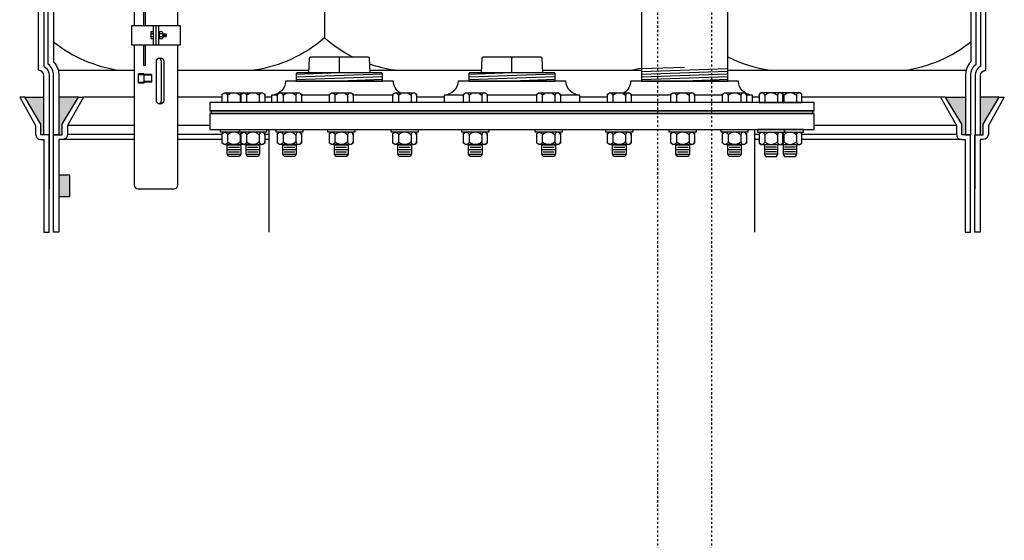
# Model space of a CAD drawing. Extents: x -169 to 7270, y -140 to 2984.
# Tile 57 of 256: x 236 to 282, y 793 to 817. Entities that reach past the tile are written whole.
import ezdxf

# ---------------------------------------------------------------- set-up
doc = ezdxf.new("R2010")
doc.units = 0
doc.header["$MEASUREMENT"] = 0
doc.linetypes.add('HIDDEN5', pattern=[0.05, 0.025, -0.025])
for name, color, linetype in [('FRP-COLLAR', 1, 'CONTINUOUS'), ('FRP-SUMP', 2, 'CONTINUOUS'), ('GALV-4-PIPE', 4, 'CONTINUOUS'), ('GALV-4-PLUG', 4, 'CONTINUOUS'), ('PROBE', 2, 'CONTINUOUS'), ('SUB-PUMP', 4, 'CONTINUOUS'), ('TANK-BUNG-OPENING-4', 3, 'CONTINUOUS'), ('TANK-MANWAY', 5, 'CONTINUOUS'), ('TANK-MANWAY-BOLT', 7, 'CONTINUOUS')]:
    doc.layers.add(name, color=color, linetype=linetype)

msp = doc.modelspace()

# ---------------------------------------------------------------- hatches: boundary and pattern name
at = {"layer": 'FRP-COLLAR'}
msp.add_hatch(color=256, dxfattribs=at).paths.add_polyline_path([(238.26194, 809.79202), (237.76194, 809.79202), (237.76194, 808.79202), (238.26194, 808.79202)])
at = {"layer": 'FRP-SUMP'}
for points in [[(237.06194, 813.39881), (236.17849, 813.39881), (236.92849, 812.14881), (236.92849, 811.64881), (237.06194, 811.64881)], [(238.66194, 813.39881), (237.76194, 813.39881), (237.76194, 811.64881), (237.91194, 811.64881), (237.91194, 812.14881)], [(279.77618, 813.39881), (278.86194, 813.39881), (279.61194, 812.14881), (279.61194, 811.64881), (279.76194, 811.64881), (279.77618, 811.64881)], [(281.3454, 813.39881), (280.47618, 813.39881), (280.47618, 811.64881), (280.5954, 811.64881), (280.5954, 812.14881)]]:
    msp.add_hatch(color=256, dxfattribs=at).paths.add_polyline_path(points)

# ---------------------------------------------------------------- linework, layer by layer
at = {"layer": 'FRP-COLLAR', "color": 7, "linetype": 'Continuous'}
for p, q in [((241.25118, 813.39884), (238.89847, 813.39884)), ((245.32317, 813.39884), (243.2727, 813.39884)), ((247.61274, 813.39884), (247.30152, 813.39884)), ((255.61274, 813.39884), (254.33707, 813.39884)), ((263.18684, 813.39884), (261.91114, 813.39884)), ((270.22236, 813.39884), (269.91114, 813.39884)), ((278.62541, 813.39884), (272.20071, 813.39884)), ((241.25118, 812.08361), (238.16194, 812.08361)), ((244.76194, 812.08361), (243.2727, 812.08361)), ((279.36194, 812.08361), (272.76194, 812.08361)), ((238.16194, 811.68525), (241.25118, 811.68525)), ((243.2727, 811.68525), (245.32317, 811.68525)), ((247.30152, 811.68525), (247.51194, 811.68525)), ((270.01194, 811.68525), (270.22236, 811.68525)), ((272.20071, 811.68525), (279.36194, 811.68525)), ((241.25118, 811.43525), (237.91194, 811.43525)), ((245.32317, 811.43525), (243.2727, 811.43525)), ((247.51194, 811.43525), (247.30152, 811.43525)), ((270.22236, 811.43525), (270.01194, 811.43525)), ((279.61194, 811.43525), (272.20071, 811.43525))]:
    msp.add_line(p, q, dxfattribs=at)
at = {"layer": 'FRP-COLLAR'}
for points in [[(237.31194, 807.14884), (237.31194, 811.64884), (237.31194, 809.14884), (237.31194, 811.64884), (237.31194, 809.14884), (237.31194, 811.64884), (237.06194, 811.64884), (236.92849, 811.64884), (236.92849, 812.14884), (236.17849, 813.39884), (235.94196, 813.39884), (236.67849, 812.08361), (236.67849, 811.68525, 0.41421356), (236.92849, 811.43525), (237.06194, 811.43525), (237.06194, 807.14884)], [(237.51194, 807.14884), (237.51194, 811.64884), (237.76194, 811.64884), (237.91194, 811.64884), (237.91194, 812.14884), (238.66194, 813.39884), (238.89847, 813.39884), (238.16194, 812.08361), (238.16194, 811.68525, -0.41421356), (237.91194, 811.43525), (237.76194, 811.43525), (237.76194, 807.14884)], [(280.01194, 807.14884), (280.01194, 811.64884), (279.76194, 811.64884), (279.61194, 811.64884), (279.61194, 812.14884), (278.86194, 813.39884), (278.62541, 813.39884), (279.36194, 812.08361), (279.36194, 811.68525, 0.41421356), (279.61194, 811.43525), (279.76194, 811.43525), (279.76194, 807.14884)], [(280.21194, 807.14884), (280.21194, 811.64884), (280.21194, 809.14884), (280.21194, 811.64884), (280.21194, 809.14884), (280.21194, 811.64884), (280.46194, 811.64884), (280.5954, 811.64884), (280.5954, 812.14884), (281.3454, 813.39884), (281.58193, 813.39884), (280.8454, 812.08361), (280.8454, 811.68525, -0.41421356), (280.5954, 811.43525), (280.46194, 811.43525), (280.46194, 807.14884)]]:
    msp.add_lwpolyline(points, format="xyb", close=True, dxfattribs=at)
msp.add_lwpolyline([(237.76194, 808.79202), (238.26194, 808.79202), (238.26194, 809.79202), (237.76194, 809.79202)], close=True, dxfattribs=at)
at = {"layer": 'FRP-SUMP', "color": 7}
for p, q in [((250.06346, 819.2399), (250.06346, 816.14881)), ((237.72846, 814.64881), (241.25118, 814.64881)), ((243.2727, 814.64881), (249.35299, 814.64881)), ((252.1709, 814.64881), (257.35299, 814.64881)), ((260.1709, 814.64881), (264.76194, 814.64881)), ((268.76194, 814.64881), (279.80967, 814.64881))]:
    msp.add_line(p, q, dxfattribs=at)
at = {"layer": 'FRP-SUMP'}
for p, q in [((236.17849, 813.39881), (237.06194, 813.39881)), ((238.66194, 813.39881), (237.76194, 813.39881)), ((278.86194, 813.39881), (279.77618, 813.39881)), ((281.3454, 813.39881), (280.47618, 813.39881))]:
    msp.add_line(p, q, dxfattribs=at)
for points in [[(237.51194, 811.64881), (237.51194, 814.39881, 0.22167085), (237.26194, 814.935), (237.26194, 833.3603, 0.22167085), (237.51194, 833.89649), (237.51194, 835.64649), (237.76194, 835.64649), (237.91194, 835.64649), (237.91194, 836.14649), (238.66194, 837.39649), (238.89847, 837.39649), (238.16194, 836.08125), (238.16194, 835.6829, -0.41421356), (237.91194, 835.4329), (237.76194, 835.4329), (237.76194, 833.89649, -0.18776323), (237.51194, 833.25423), (237.51194, 815.04107, -0.18776323), (237.76194, 814.39881), (237.76194, 811.64881), (237.51194, 811.64881)], [(280.02618, 811.64881), (280.02618, 814.39881, -0.22167085), (280.27618, 814.935), (280.27618, 833.3603, -0.22167085), (280.02618, 833.89649), (280.02618, 835.64649), (279.77618, 835.64649), (279.62618, 835.64649), (279.62618, 836.14649), (278.87618, 837.39649), (278.63965, 837.39649), (279.37618, 836.08125), (279.37618, 835.6829, 0.41421356), (279.62618, 835.4329), (279.77618, 835.4329), (279.77618, 833.89649, 0.18776323), (280.02618, 833.25423), (280.02618, 815.04107, 0.18776323), (279.77618, 814.39881), (279.77618, 811.64881), (280.02618, 811.64881)]]:
    msp.add_lwpolyline(points, format="xyb", close=True, dxfattribs=at)
for points in [[(237.06194, 833.46348), (237.06194, 814.83182, -0.26794919), (237.31194, 814.39881), (237.31194, 811.64881), (237.06194, 811.64881), (237.06194, 814.39881, 0.41421356), (236.81194, 814.64881), (236.81194, 833.64649)], [(280.47618, 833.46348), (280.47618, 814.83182, 0.26794919), (280.22618, 814.39881), (280.22618, 811.64881), (280.47618, 811.64881), (280.47618, 814.39881, -0.41421356), (280.72618, 814.64881), (280.72618, 833.64649)]]:
    msp.add_lwpolyline(points, format="xyb", dxfattribs=at)
at = {"layer": 'FRP-SUMP', "color": 7}
for points in [[(251.3604, 815.27256, -0.06171643), (250.06346, 816.14881, -0.14349823), (246.81346, 814.64881)], [(268.76194, 815.27749, 0.08149294), (270.72467, 814.64881)], [(253.31346, 814.64881, -0.04679491), (252.15908, 814.93238, -0.04679491)], [(264.22467, 814.64881, 0.02150268), (264.76194, 814.75234, 0.02150268)]]:
    msp.add_lwpolyline(points, format="xyb", dxfattribs=at)
for centre, start, end in [((241.47923, 820.94431), 231.438905, 261.557052), ((276.0589, 820.94431), 278.442948, 308.561095)]:
    msp.add_arc(centre, 6.36447, start, end, dxfattribs=at)
at = {"layer": 'GALV-4-PIPE', "color": 7}
for p, q in [((266.76194, 814.77416), (264.76194, 814.7068)), ((268.76194, 814.71646), (264.76194, 814.58173)), ((268.76194, 814.59139), (264.76194, 814.45665)), ((268.76194, 814.46632), (264.76194, 814.33158)), ((268.76194, 814.34125), (264.76194, 814.20651)), ((268.76194, 814.21617), (266.76194, 814.14881))]:
    msp.add_line(p, q, dxfattribs=at)
at = {"layer": 'GALV-4-PIPE'}
msp.add_lwpolyline([(264.76194, 837.52105), (264.76194, 814.14884), (268.76194, 814.14884), (268.76194, 837.52105)], close=True, dxfattribs=at)
at = {"layer": 'GALV-4-PLUG', "color": 7}
for p, q in [((250.76194, 814.52256), (248.76194, 814.45519)), ((252.76194, 814.46534), (248.76194, 814.33061)), ((252.76194, 814.34076), (248.76194, 814.20602)), ((258.76194, 814.52256), (256.76194, 814.45519)), ((260.76194, 814.46534), (256.76194, 814.33061)), ((260.76194, 814.34076), (256.76194, 814.20602)), ((252.76194, 814.21617), (250.76194, 814.14881)), ((260.76194, 814.21617), (258.76194, 814.14881))]:
    msp.add_line(p, q, dxfattribs=at)
at = {"layer": 'GALV-4-PLUG', "color": 4, "linetype": 'Continuous'}
for points in [[(249.34773, 814.52256), (249.37648, 815.21266, -0.40206867), (249.43893, 815.27256), (252.08496, 815.27256, -0.40206867), (252.1474, 815.21266), (252.17616, 814.52256)], [(257.34773, 814.52256), (257.37648, 815.21266, -0.40206867), (257.43893, 815.27256), (260.08496, 815.27256, -0.40206867), (260.1474, 815.21266), (260.17616, 814.52256)]]:
    msp.add_lwpolyline(points, format="xyb", dxfattribs=at)
at = {"layer": 'GALV-4-PLUG', "color": 7, "linetype": 'Continuous'}
for points in [[(250.76194, 814.52256), (250.76194, 815.21006, 0.41421356), (250.69944, 815.27256)], [(250.76194, 814.52256), (250.76194, 815.21006, -0.41421356), (250.82444, 815.27256)], [(258.76194, 814.52256), (258.76194, 815.21006, 0.41421356), (258.69944, 815.27256)], [(258.76194, 814.52256), (258.76194, 815.21006, -0.41421356), (258.82444, 815.27256)]]:
    msp.add_lwpolyline(points, format="xyb", dxfattribs=at)
at = {"layer": 'GALV-4-PLUG', "color": 4, "linetype": 'Continuous'}
for points in [[(252.76194, 814.14881), (252.76194, 814.49131, 0.41421356), (252.73069, 814.52256), (248.79319, 814.52256, 0.41421356), (248.76194, 814.49131), (248.76194, 814.14881)], [(260.76194, 814.14881), (260.76194, 814.49131, 0.41421356), (260.73069, 814.52256), (256.79319, 814.52256, 0.41421356), (256.76194, 814.49131), (256.76194, 814.14881)]]:
    msp.add_lwpolyline(points, format="xyb", close=True, dxfattribs=at)
at = {"layer": 'PROBE'}
for p, q in [((242.13749, 815.82525), (242.13749, 816.71417)), ((242.26194, 815.82525), (242.26194, 816.71417)), ((242.38639, 815.82525), (242.38639, 816.71417))]:
    msp.add_line(p, q, dxfattribs=at)
at = {"layer": 'PROBE', "color": 7}
for p, q in [((242.03569, 816.3497), (242.13749, 816.3497)), ((242.13749, 816.20426), (242.03569, 816.20426)), ((242.54359, 816.34243), (242.41417, 816.34243)), ((242.54359, 816.19699), (242.41417, 816.19699)), ((242.56846, 816.3897), (242.56846, 816.14972)), ((242.57417, 816.19699), (242.61781, 816.34243)), ((242.61781, 816.19699), (242.66144, 816.34243)), ((242.66144, 816.19699), (242.70507, 816.34243)), ((242.70507, 816.19699), (242.71962, 816.24547)), ((242.71962, 816.34243), (242.71962, 816.19699)), ((242.50898, 813.25499), (242.50898, 815.04634)), ((241.44618, 814.0535), (241.44618, 814.4752)), ((241.69409, 814.4752), (241.44618, 814.4752)), ((241.69409, 814.44051), (241.44618, 814.44051)), ((241.69409, 814.4752), (241.69409, 814.0535)), ((242.04671, 814.4483), (241.69409, 814.4483)), ((242.04671, 814.41914), (241.69409, 814.41914)), ((242.04671, 814.4483), (242.04671, 814.09373)), ((241.69409, 814.08819), (241.44618, 814.08819)), ((241.69409, 814.0535), (241.44618, 814.0535)), ((242.04671, 814.1229), (241.69409, 814.1229)), ((242.04671, 814.09373), (241.69409, 814.09373))]:
    msp.add_line(p, q, dxfattribs=at)
at = {"layer": 'PROBE'}
for points in [[(241.25118, 825.89136), (241.25118, 816.71417)], [(243.2727, 816.71417), (243.2727, 825.89136)]]:
    msp.add_lwpolyline(points, dxfattribs=at)
at = {"layer": 'PROBE', "color": 7}
for points in [[(241.76708, 816.71417), (241.76708, 817.78734), (241.68821, 817.78734), (241.68821, 816.71417)], [(242.13749, 816.10245), (242.03569, 816.10245), (242.03569, 816.43697), (242.13749, 816.43697)], [(242.56846, 816.34243), (242.71962, 816.34243), (242.73802, 816.32403), (242.73802, 816.21539), (242.71962, 816.19699), (242.56846, 816.19699)], [(241.68821, 815.82525), (241.68821, 814.88042), (241.76708, 814.88042), (241.76708, 815.82525)]]:
    msp.add_lwpolyline(points, dxfattribs=at)
at = {"layer": 'PROBE'}
msp.add_lwpolyline([(243.39737, 816.71417), (241.12652, 816.71417), (241.12652, 815.82525), (243.39737, 815.82525)], close=True, dxfattribs=at)
at = {"layer": 'PROBE', "color": 7}
for points in [[(242.38639, 816.43697, -1), (242.41417, 816.43697), (242.41417, 816.10245, -1), (242.38639, 816.10245)], [(242.27649, 813.25499), (242.27649, 815.04634, -1), (242.62669, 815.04634), (242.62669, 813.25499, -1)]]:
    msp.add_lwpolyline(points, format="xyb", close=True, dxfattribs=at)
msp.add_lwpolyline([(242.41417, 816.43697), (242.54359, 816.43697, -0.52604367), (242.54359, 816.34243, -0.34192839), (242.54359, 816.19699, -0.52604367), (242.54359, 816.10245), (242.41417, 816.10245)], format="xyb", dxfattribs=at)
at = {"layer": 'PROBE'}
msp.add_lwpolyline([(241.25118, 815.82525), (241.25118, 809.32662, 0.41421356), (241.42897, 809.14884), (243.09492, 809.14884, 0.41421356), (243.2727, 809.32662), (243.2727, 815.82525)], format="xyb", dxfattribs=at)
at = {"layer": 'PROBE', "color": 7}
for centre, start, end in [((242.33388, 815.04634), 0, 70.358966), ((242.33388, 813.25499), 289.641034, 0)]:
    msp.add_arc(centre, 0.1751, start, end, dxfattribs=at)
at = {"layer": 'SUB-PUMP', "color": 1, "linetype": 'HIDDEN5'}
for p, q in [((265.51196, 837.52108), (265.51196, 716.14884)), ((268.01196, 837.52108), (268.01196, 716.14884))]:
    msp.add_line(p, q, dxfattribs=at)
at = {"layer": 'TANK-BUNG-OPENING-4', "linetype": 'Continuous'}
for p, q in [((247.89836, 813.49964), (247.61274, 813.49964)), ((250.29806, 813.49964), (248.99836, 813.49964)), ((253.23707, 813.49964), (251.39806, 813.49964)), ((256.51512, 813.49964), (255.61274, 813.49964)), ((259.9088, 813.49964), (257.61512, 813.49964)), ((261.91114, 813.49964), (261.0088, 813.49964)), ((266.12586, 813.49964), (264.28684, 813.49964)), ((268.52555, 813.49964), (267.22586, 813.49964)), ((269.91114, 813.49964), (269.62555, 813.49964))]:
    msp.add_line(p, q, dxfattribs=at)
for points in [[(253.56624, 813.59884, -0.25818944), (253.26194, 814.14884), (248.26194, 814.14884, -0.41421356), (247.61274, 813.49964), (247.61274, 813.14884)], [(261.91114, 813.14884), (261.91114, 813.49964, -0.41421356), (261.26194, 814.14884), (256.26194, 814.14884, -0.41421356), (255.61274, 813.49964), (255.61274, 813.14884)], [(269.91114, 813.14884), (269.91114, 813.49964, -0.41421356), (269.26194, 814.14884), (264.26194, 814.14884, -0.25818944), (263.95765, 813.59884, -0.25818944)]]:
    msp.add_lwpolyline(points, format="xyb", dxfattribs=at)
at = {"layer": 'TANK-MANWAY', "linetype": 'Continuous'}
msp.add_line((270.01194, 807.14884), (270.01194, 811.89884), dxfattribs=at)
for points in [[(272.76194, 812.77384), (272.76194, 813.14884), (244.76194, 813.14884), (244.76194, 812.77384)], [(272.76194, 811.89884), (272.76194, 812.64884), (244.76194, 812.64884), (244.76194, 811.89884)], [(272.69944, 812.64884), (272.69944, 812.77384), (244.82444, 812.77384), (244.82444, 812.64884)]]:
    msp.add_lwpolyline(points, close=True, dxfattribs=at)
msp.add_lwpolyline([(247.51194, 807.14884), (247.51194, 811.89884)], dxfattribs=at)
at = {"layer": 'TANK-MANWAY-BOLT', "linetype": 'Continuous'}
for p, q in [((245.56067, 811.19011), (246.18567, 811.19011)), ((245.62317, 811.08185), (246.12317, 811.08185)), ((246.43902, 811.19011), (247.06402, 811.19011)), ((246.50152, 811.08185), (247.00152, 811.08185)), ((248.13586, 811.19011), (248.76086, 811.19011)), ((248.19836, 811.08185), (248.69836, 811.08185)), ((250.53556, 811.19011), (251.16056, 811.19011)), ((250.59806, 811.08185), (251.09806, 811.08185)), ((253.47457, 811.19011), (254.09957, 811.19011)), ((253.53707, 811.08185), (254.03707, 811.08185)), ((256.75262, 811.19011), (257.37762, 811.19011)), ((256.81512, 811.08185), (257.31512, 811.08185)), ((260.1463, 811.19011), (260.7713, 811.19011)), ((260.2088, 811.08185), (260.7088, 811.08185)), ((263.42434, 811.19011), (264.04934, 811.19011)), ((263.48684, 811.08185), (263.98684, 811.08185)), ((266.36336, 811.19011), (266.98836, 811.19011)), ((266.42586, 811.08185), (266.92586, 811.08185)), ((268.76305, 811.19011), (269.38805, 811.19011)), ((268.82555, 811.08185), (269.32555, 811.08185)), ((271.08486, 811.19011), (270.45986, 811.19011)), ((271.02236, 811.08185), (270.52236, 811.08185)), ((271.96321, 811.19011), (271.33821, 811.19011)), ((271.90071, 811.08185), (271.40071, 811.08185)), ((245.56067, 810.9736), (246.18567, 810.9736)), ((245.56067, 810.75709), (246.18567, 810.75709)), ((245.62317, 810.86535), (246.12317, 810.86535)), ((246.43902, 810.9736), (247.06402, 810.9736)), ((246.43902, 810.75709), (247.06402, 810.75709)), ((246.50152, 810.86535), (247.00152, 810.86535)), ((248.13586, 810.9736), (248.76086, 810.9736)), ((248.13586, 810.75709), (248.76086, 810.75709)), ((248.19836, 810.86535), (248.69836, 810.86535)), ((250.53556, 810.9736), (251.16056, 810.9736)), ((250.53556, 810.75709), (251.16056, 810.75709)), ((250.59806, 810.86535), (251.09806, 810.86535)), ((253.47457, 810.9736), (254.09957, 810.9736)), ((253.47457, 810.75709), (254.09957, 810.75709)), ((253.53707, 810.86535), (254.03707, 810.86535)), ((256.75262, 810.9736), (257.37762, 810.9736)), ((256.75262, 810.75709), (257.37762, 810.75709)), ((256.81512, 810.86535), (257.31512, 810.86535)), ((260.1463, 810.9736), (260.7713, 810.9736)), ((260.1463, 810.75709), (260.7713, 810.75709)), ((260.2088, 810.86535), (260.7088, 810.86535)), ((263.42434, 810.9736), (264.04934, 810.9736)), ((263.42434, 810.75709), (264.04934, 810.75709)), ((263.48684, 810.86535), (263.98684, 810.86535)), ((266.36336, 810.9736), (266.98836, 810.9736)), ((266.36336, 810.75709), (266.98836, 810.75709)), ((266.42586, 810.86535), (266.92586, 810.86535)), ((268.76305, 810.9736), (269.38805, 810.9736)), ((268.76305, 810.75709), (269.38805, 810.75709)), ((268.82555, 810.86535), (269.32555, 810.86535)), ((271.08486, 810.9736), (270.45986, 810.9736)), ((271.08486, 810.75709), (270.45986, 810.75709)), ((271.02236, 810.86535), (270.52236, 810.86535)), ((271.96321, 810.9736), (271.33821, 810.9736)), ((271.96321, 810.75709), (271.33821, 810.75709)), ((271.90071, 810.86535), (271.40071, 810.86535))]:
    msp.add_line(p, q, dxfattribs=at)
for points in [[(246.20152, 813.14884), (245.32317, 813.14884), (245.32317, 813.54469), (245.41697, 813.59884), (246.32938, 813.59884)], [(271.32236, 813.14884), (272.20071, 813.14884), (272.20071, 813.54469), (272.10692, 813.59884), (271.19451, 813.59884)], [(246.32938, 811.21384), (245.41697, 811.21384), (245.32317, 811.26799), (245.32317, 811.71969), (245.41697, 811.77384)], [(247.20773, 811.77384), (247.30152, 811.71969), (247.30152, 811.26799), (247.20773, 811.21384), (246.29532, 811.21384), (246.20152, 811.26799), (246.20152, 811.71969), (246.29532, 811.77384)], [(248.90457, 811.77384), (248.99836, 811.71969), (248.99836, 811.26799), (248.90457, 811.21384), (247.99216, 811.21384), (247.89836, 811.26799), (247.89836, 811.71969), (247.99216, 811.77384)], [(251.30427, 811.77384), (251.39806, 811.71969), (251.39806, 811.26799), (251.30427, 811.21384), (250.39185, 811.21384), (250.29806, 811.26799), (250.29806, 811.71969), (250.39185, 811.77384)], [(254.24328, 811.77384), (254.33707, 811.71969), (254.33707, 811.26799), (254.24328, 811.21384), (253.33087, 811.21384), (253.23707, 811.26799), (253.23707, 811.71969), (253.33087, 811.77384)], [(257.52132, 811.77384), (257.61512, 811.71969), (257.61512, 811.26799), (257.52132, 811.21384), (256.60891, 811.21384), (256.51512, 811.26799), (256.51512, 811.71969), (256.60891, 811.77384)], [(260.915, 811.77384), (261.0088, 811.71969), (261.0088, 811.26799), (260.915, 811.21384), (260.00259, 811.21384), (259.9088, 811.26799), (259.9088, 811.71969), (260.00259, 811.77384)], [(264.19305, 811.77384), (264.28684, 811.71969), (264.28684, 811.26799), (264.19305, 811.21384), (263.28064, 811.21384), (263.18684, 811.26799), (263.18684, 811.71969), (263.28064, 811.77384)], [(267.13206, 811.77384), (267.22586, 811.71969), (267.22586, 811.26799), (267.13206, 811.21384), (266.21965, 811.21384), (266.12586, 811.26799), (266.12586, 811.71969), (266.21965, 811.77384)], [(269.53176, 811.77384), (269.62555, 811.71969), (269.62555, 811.26799), (269.53176, 811.21384), (268.61935, 811.21384), (268.52555, 811.26799), (268.52555, 811.71969), (268.61935, 811.77384)], [(270.31616, 811.77384), (270.22236, 811.71969), (270.22236, 811.26799), (270.31616, 811.21384), (271.22857, 811.21384), (271.32236, 811.26799), (271.32236, 811.71969), (271.22857, 811.77384)], [(271.19451, 811.21384), (272.10692, 811.21384), (272.20071, 811.26799), (272.20071, 811.71969), (272.10692, 811.77384)], [(246.18567, 811.21384), (246.18567, 810.75709), (246.12317, 810.64884), (245.62317, 810.64884), (245.56067, 810.75709), (245.56067, 811.21384)], [(247.06402, 811.21384), (247.06402, 810.75709), (247.00152, 810.64884), (246.50152, 810.64884), (246.43902, 810.75709), (246.43902, 811.21384)], [(248.76086, 811.21384), (248.76086, 810.75709), (248.69836, 810.64884), (248.19836, 810.64884), (248.13586, 810.75709), (248.13586, 811.21384)], [(251.16056, 811.21384), (251.16056, 810.75709), (251.09806, 810.64884), (250.59806, 810.64884), (250.53556, 810.75709), (250.53556, 811.21384)], [(254.09957, 811.21384), (254.09957, 810.75709), (254.03707, 810.64884), (253.53707, 810.64884), (253.47457, 810.75709), (253.47457, 811.21384)], [(257.37762, 811.21384), (257.37762, 810.75709), (257.31512, 810.64884), (256.81512, 810.64884), (256.75262, 810.75709), (256.75262, 811.21384)], [(260.7713, 811.21384), (260.7713, 810.75709), (260.7088, 810.64884), (260.2088, 810.64884), (260.1463, 810.75709), (260.1463, 811.21384)], [(264.04934, 811.21384), (264.04934, 810.75709), (263.98684, 810.64884), (263.48684, 810.64884), (263.42434, 810.75709), (263.42434, 811.21384)], [(266.98836, 811.21384), (266.98836, 810.75709), (266.92586, 810.64884), (266.42586, 810.64884), (266.36336, 810.75709), (266.36336, 811.21384)], [(269.38805, 811.21384), (269.38805, 810.75709), (269.32555, 810.64884), (268.82555, 810.64884), (268.76305, 810.75709), (268.76305, 811.21384)], [(270.45986, 811.21384), (270.45986, 810.75709), (270.52236, 810.64884), (271.02236, 810.64884), (271.08486, 810.75709), (271.08486, 811.21384)], [(271.33821, 811.21384), (271.33821, 810.75709), (271.40071, 810.64884), (271.90071, 810.64884), (271.96321, 810.75709), (271.96321, 811.21384)]]:
    msp.add_lwpolyline(points, dxfattribs=at)
for points in [[(245.32317, 813.47072, -1), (245.57942, 813.47072), (245.57942, 813.14884)], [(246.29532, 813.59884, 0.41482767), (246.16692, 813.47072), (246.16692, 813.14884)], [(246.20152, 813.47072, -1), (246.45777, 813.47072), (246.45777, 813.14884)], [(247.30152, 813.47072, 1), (247.04527, 813.47072), (247.04527, 813.14884)], [(247.89836, 813.47072, -1), (248.15461, 813.47072), (248.15461, 813.14884)], [(248.99836, 813.47072, 1), (248.74211, 813.47072), (248.74211, 813.14884)], [(250.29806, 813.47072, -1), (250.55431, 813.47072), (250.55431, 813.14884)], [(251.39806, 813.47072, 1), (251.14181, 813.47072), (251.14181, 813.14884)], [(253.23707, 813.47072, -1), (253.49332, 813.47072), (253.49332, 813.14884)], [(254.33707, 813.47072, 1), (254.08082, 813.47072), (254.08082, 813.14884)], [(256.51512, 813.47072, -1), (256.77137, 813.47072), (256.77137, 813.14884)], [(257.61512, 813.47072, 1), (257.35887, 813.47072), (257.35887, 813.14884)], [(259.9088, 813.47072, -1), (260.16505, 813.47072), (260.16505, 813.14884)], [(261.0088, 813.47072, 1), (260.75255, 813.47072), (260.75255, 813.14884)], [(263.18684, 813.47072, -1), (263.44309, 813.47072), (263.44309, 813.14884)], [(264.28684, 813.47072, 1), (264.03059, 813.47072), (264.03059, 813.14884)], [(266.12586, 813.47072, -1), (266.38211, 813.47072), (266.38211, 813.14884)], [(267.22586, 813.47072, 1), (266.96961, 813.47072), (266.96961, 813.14884)], [(268.52555, 813.47072, -1), (268.7818, 813.47072), (268.7818, 813.14884)], [(269.62555, 813.47072, 1), (269.3693, 813.47072), (269.3693, 813.14884)], [(270.22236, 813.47072, -1), (270.47861, 813.47072), (270.47861, 813.14884)], [(271.32236, 813.47072, 1), (271.06611, 813.47072), (271.06611, 813.14884)], [(271.22857, 813.59884, -0.41482767), (271.35696, 813.47072), (271.35696, 813.14884)], [(272.20071, 813.47072, 1), (271.94446, 813.47072), (271.94446, 813.14884)], [(245.32317, 811.64572, -1), (245.57943, 811.64572), (245.57943, 811.34197, -1), (245.32317, 811.34197)], [(246.29532, 811.77384, 0.41482858), (246.16692, 811.64572), (246.16692, 811.34197, 0.41482819), (246.29532, 811.21384, 0.41482819)], [(246.20152, 811.64572, -1), (246.45777, 811.64572), (246.45777, 811.34197, -1), (246.20152, 811.34197)], [(247.30152, 811.64572, 1), (247.04527, 811.64572), (247.04527, 811.34197, 1), (247.30152, 811.34197)], [(247.89836, 811.64572, -1), (248.15461, 811.64572), (248.15461, 811.34197, -1), (247.89836, 811.34197)], [(248.99836, 811.64572, 1), (248.74211, 811.64572), (248.74211, 811.34197, 1), (248.99836, 811.34197)], [(250.29806, 811.64572, -1), (250.55431, 811.64572), (250.55431, 811.34197, -1), (250.29806, 811.34197)], [(251.39806, 811.64572, 1), (251.14181, 811.64572), (251.14181, 811.34197, 1), (251.39806, 811.34197)], [(253.23707, 811.64572, -1), (253.49332, 811.64572), (253.49332, 811.34197, -1), (253.23707, 811.34197)], [(254.33707, 811.64572, 1), (254.08082, 811.64572), (254.08082, 811.34197, 1), (254.33707, 811.34197)], [(256.51512, 811.64572, -1), (256.77137, 811.64572), (256.77137, 811.34197, -1), (256.51512, 811.34197)], [(257.61512, 811.64572, 1), (257.35887, 811.64572), (257.35887, 811.34197, 1), (257.61512, 811.34197)], [(259.9088, 811.64572, -1), (260.16505, 811.64572), (260.16505, 811.34197, -1), (259.9088, 811.34197)], [(261.0088, 811.64572, 1), (260.75255, 811.64572), (260.75255, 811.34197, 1), (261.0088, 811.34197)], [(263.18684, 811.64572, -1), (263.44309, 811.64572), (263.44309, 811.34197, -1), (263.18684, 811.34197)], [(264.28684, 811.64572, 1), (264.03059, 811.64572), (264.03059, 811.34197, 1), (264.28684, 811.34197)], [(266.12586, 811.64572, -1), (266.38211, 811.64572), (266.38211, 811.34197, -1), (266.12586, 811.34197)], [(267.22586, 811.64572, 1), (266.96961, 811.64572), (266.96961, 811.34197, 1), (267.22586, 811.34197)], [(268.52555, 811.64572, -1), (268.7818, 811.64572), (268.7818, 811.34197, -1), (268.52555, 811.34197)], [(269.62555, 811.64572, 1), (269.3693, 811.64572), (269.3693, 811.34197, 1), (269.62555, 811.34197)], [(270.22236, 811.64572, -1), (270.47861, 811.64572), (270.47861, 811.34197, -1), (270.22236, 811.34197)], [(271.32236, 811.64572, 1), (271.06611, 811.64572), (271.06611, 811.34197, 1), (271.32236, 811.34197)], [(271.22857, 811.77384, -0.41482858), (271.35696, 811.64572), (271.35696, 811.34197, -0.41482819), (271.22857, 811.21384, -0.41482819)], [(272.20071, 811.64572, 1), (271.94446, 811.64572), (271.94446, 811.34197, 1), (272.20071, 811.34197)]]:
    msp.add_lwpolyline(points, format="xyb", dxfattribs=at)
for points in [[(247.30152, 813.54469), (247.30152, 813.14884), (246.20152, 813.14884), (246.20152, 813.54469), (246.29532, 813.59884), (247.20773, 813.59884)], [(248.99836, 813.54469), (248.99836, 813.14884), (247.89836, 813.14884), (247.89836, 813.54469), (247.99216, 813.59884), (248.90457, 813.59884)], [(251.39806, 813.54469), (251.39806, 813.14884), (250.29806, 813.14884), (250.29806, 813.54469), (250.39185, 813.59884), (251.30427, 813.59884)], [(254.33707, 813.54469), (254.33707, 813.14884), (253.23707, 813.14884), (253.23707, 813.54469), (253.33087, 813.59884), (254.24328, 813.59884)], [(257.61512, 813.54469), (257.61512, 813.14884), (256.51512, 813.14884), (256.51512, 813.54469), (256.60891, 813.59884), (257.52132, 813.59884)], [(261.0088, 813.54469), (261.0088, 813.14884), (259.9088, 813.14884), (259.9088, 813.54469), (260.00259, 813.59884), (260.915, 813.59884)], [(264.28684, 813.54469), (264.28684, 813.14884), (263.18684, 813.14884), (263.18684, 813.54469), (263.28064, 813.59884), (264.19305, 813.59884)], [(267.22586, 813.54469), (267.22586, 813.14884), (266.12586, 813.14884), (266.12586, 813.54469), (266.21965, 813.59884), (267.13206, 813.59884)], [(269.62555, 813.54469), (269.62555, 813.14884), (268.52555, 813.14884), (268.52555, 813.54469), (268.61935, 813.59884), (269.53176, 813.59884)], [(270.22236, 813.54469), (270.22236, 813.14884), (271.32236, 813.14884), (271.32236, 813.54469), (271.22857, 813.59884), (270.31616, 813.59884)], [(246.12652, 811.89884), (246.12652, 811.77384), (245.24817, 811.77384), (245.24817, 811.89884)], [(247.37652, 811.89884), (247.37652, 811.77384), (246.12652, 811.77384), (246.12652, 811.89884)], [(249.07336, 811.89884), (249.07336, 811.77384), (247.82336, 811.77384), (247.82336, 811.89884)], [(251.47306, 811.89884), (251.47306, 811.77384), (250.22306, 811.77384), (250.22306, 811.89884)], [(254.41207, 811.89884), (254.41207, 811.77384), (253.16207, 811.77384), (253.16207, 811.89884)], [(257.69012, 811.89884), (257.69012, 811.77384), (256.44012, 811.77384), (256.44012, 811.89884)], [(261.0838, 811.89884), (261.0838, 811.77384), (259.8338, 811.77384), (259.8338, 811.89884)], [(264.36184, 811.89884), (264.36184, 811.77384), (263.11184, 811.77384), (263.11184, 811.89884)], [(267.30086, 811.89884), (267.30086, 811.77384), (266.05086, 811.77384), (266.05086, 811.89884)], [(269.70055, 811.89884), (269.70055, 811.77384), (268.45055, 811.77384), (268.45055, 811.89884)], [(270.14736, 811.89884), (270.14736, 811.77384), (271.39736, 811.77384), (271.39736, 811.89884)], [(271.39736, 811.89884), (271.39736, 811.77384), (272.27571, 811.77384), (272.27571, 811.89884)]]:
    msp.add_lwpolyline(points, close=True, dxfattribs=at)
for centre, start, end in [((245.87317, 813.19804), 42.86912, 137.130877), ((246.75152, 813.19804), 42.86912, 137.130877), ((248.44836, 813.19804), 42.86912, 137.130877), ((250.84806, 813.19804), 42.86912, 137.130877), ((253.78707, 813.19804), 42.86912, 137.130877), ((257.06512, 813.19804), 42.86912, 137.130877), ((260.4588, 813.19804), 42.86912, 137.130877), ((263.73684, 813.19804), 42.86912, 137.130877), ((266.67586, 813.19804), 42.86912, 137.130877), ((269.07555, 813.19804), 42.86912, 137.130877), ((270.77236, 813.19804), 42.869123, 137.13088), ((271.65071, 813.19804), 42.869123, 137.13088), ((245.87317, 811.37304), 42.86912, 137.130877), ((246.75152, 811.37304), 42.86912, 137.130877), ((248.44836, 811.37304), 42.86912, 137.130877), ((250.84806, 811.37304), 42.86912, 137.130877), ((253.78707, 811.37304), 42.86912, 137.130877), ((257.06512, 811.37304), 42.86912, 137.130877), ((260.4588, 811.37304), 42.86912, 137.130877), ((263.73684, 811.37304), 42.86912, 137.130877), ((266.67586, 811.37304), 42.86912, 137.130877), ((269.07555, 811.37304), 42.86912, 137.130877), ((270.77236, 811.37304), 42.869123, 137.13088), ((271.65071, 811.37304), 42.869123, 137.13088), ((245.87317, 811.61464), 222.86912, 317.13088), ((246.75152, 811.61464), 222.86912, 317.13088), ((248.44836, 811.61464), 222.86912, 317.13088), ((250.84806, 811.61464), 222.86912, 317.13088), ((253.78707, 811.61464), 222.86912, 317.13088), ((257.06512, 811.61464), 222.86912, 317.13088), ((260.4588, 811.61464), 222.86912, 317.13088), ((263.73684, 811.61464), 222.86912, 317.13088), ((266.67586, 811.61464), 222.86912, 317.13088), ((269.07555, 811.61464), 222.86912, 317.13088), ((270.77236, 811.61464), 222.86912, 317.13088), ((271.65071, 811.61464), 222.86912, 317.13088)]:
    msp.add_arc(centre, 0.4008, start, end, dxfattribs=at)

doc.saveas('drawing.dxf')
